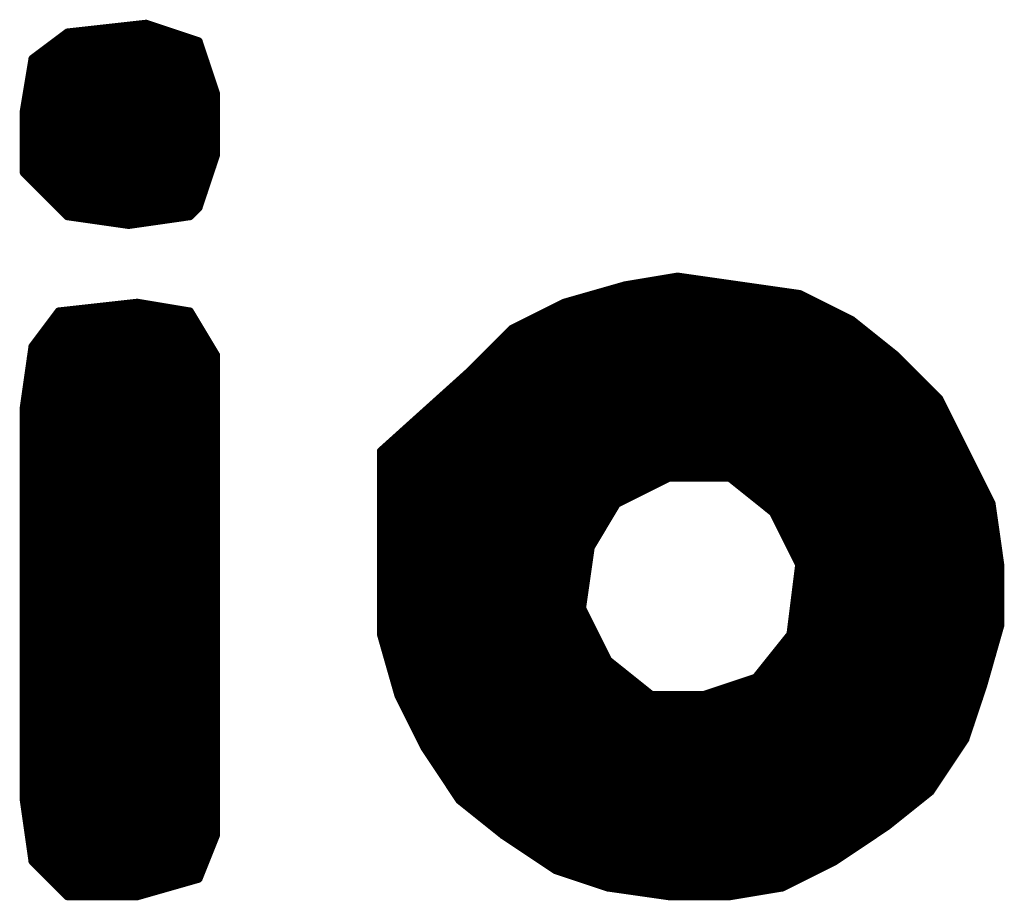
# Model space of a CAD drawing. Extents: x -35 to 35, y -57 to 81.
# Tile 115 of 153: x 23.52 to 24.65, y 55.28 to 56.29. Entities that reach past the tile are written whole.
import ezdxf

# ---------------------------------------------------------------- set-up
doc = ezdxf.new("R2010")
doc.units = 0
doc.layers.add('21', color=7, linetype='CONTINUOUS')

msp = doc.modelspace()

# ---------------------------------------------------------------- linework, layer by layer
at = {"layer": '21', "const_width": 0.01}
for points in [[(23.576, 56.273), (23.536, 56.243)], [(23.666, 56.283), (23.576, 56.273)], [(23.639, 56.28), (23.675, 56.28)], [(23.726, 56.263), (23.666, 56.283)], [(23.572, 56.27), (23.705, 56.27)], [(23.746, 56.203), (23.726, 56.263)], [(23.5587, 56.26), (23.727, 56.26)], [(23.536, 56.243), (23.526, 56.183)], [(23.5355, 56.24), (23.7337, 56.24)], [(23.5453, 56.25), (23.7303, 56.25)], [(23.5338, 56.23), (23.737, 56.23)], [(23.5322, 56.22), (23.7403, 56.22)], [(23.5305, 56.21), (23.7437, 56.21)], [(23.5288, 56.2), (23.746, 56.2)], [(23.746, 56.133), (23.746, 56.203)], [(23.526, 56.183), (23.526, 56.113)], [(23.5272, 56.19), (23.746, 56.19)], [(23.526, 56.18), (23.746, 56.18)], [(23.526, 56.17), (23.746, 56.17)], [(23.526, 56.16), (23.746, 56.16)], [(23.526, 56.15), (23.746, 56.15)], [(23.526, 56.14), (23.746, 56.14)], [(23.526, 56.13), (23.745, 56.13)], [(23.726, 56.073), (23.746, 56.133)], [(23.526, 56.12), (23.7417, 56.12)], [(23.526, 56.113), (23.576, 56.063)], [(23.529, 56.11), (23.7383, 56.11)], [(23.539, 56.1), (23.735, 56.1)], [(23.549, 56.09), (23.7317, 56.09)], [(23.559, 56.08), (23.7283, 56.08)], [(23.569, 56.07), (23.723, 56.07)], [(23.716, 56.063), (23.726, 56.073)], [(23.576, 56.063), (23.646, 56.053)], [(23.597, 56.06), (23.695, 56.06)], [(23.646, 56.053), (23.716, 56.063)], [(24.276, 55.993), (24.216, 55.983)], [(24.346, 55.983), (24.276, 55.993)], [(24.216, 55.983), (24.146, 55.963)], [(24.2055, 55.98), (24.367, 55.98)], [(24.258, 55.99), (24.297, 55.99)], [(24.416, 55.973), (24.346, 55.983)], [(24.1705, 55.97), (24.422, 55.97)], [(24.476, 55.943), (24.416, 55.973)], [(23.656, 55.963), (23.566, 55.953)], [(23.629, 55.96), (23.674, 55.96)], [(23.716, 55.953), (23.656, 55.963)], [(24.146, 55.963), (24.086, 55.933)], [(24.14, 55.96), (24.442, 55.96)], [(23.566, 55.953), (23.536, 55.913)], [(23.5638, 55.95), (23.7178, 55.95)], [(23.746, 55.903), (23.716, 55.953)], [(24.12, 55.95), (24.462, 55.95)], [(23.5563, 55.94), (23.7238, 55.94)], [(24.1, 55.94), (24.4798, 55.94)], [(24.526, 55.903), (24.476, 55.943)], [(23.5488, 55.93), (23.7298, 55.93)], [(24.086, 55.933), (24.036, 55.883)], [(24.083, 55.93), (24.4923, 55.93)], [(23.536, 55.913), (23.526, 55.843)], [(23.5413, 55.92), (23.7358, 55.92)], [(24.073, 55.92), (24.5048, 55.92)], [(23.5341, 55.9), (23.746, 55.9)], [(23.5356, 55.91), (23.7418, 55.91)], [(23.746, 55.353), (23.746, 55.903)], [(24.053, 55.9), (24.529, 55.9)], [(24.063, 55.91), (24.5173, 55.91)], [(24.576, 55.853), (24.526, 55.903)], [(23.5327, 55.89), (23.746, 55.89)], [(24.043, 55.89), (24.539, 55.89)], [(23.5313, 55.88), (23.746, 55.88)], [(24.036, 55.883), (23.936, 55.793)], [(24.0327, 55.88), (24.549, 55.88)], [(23.5299, 55.87), (23.746, 55.87)], [(24.0216, 55.87), (24.559, 55.87)], [(23.5284, 55.86), (23.746, 55.86)], [(24.0104, 55.86), (24.569, 55.86)], [(23.527, 55.85), (23.746, 55.85)], [(23.9993, 55.85), (24.5775, 55.85)], [(24.606, 55.793), (24.576, 55.853)], [(23.526, 55.843), (23.526, 55.803)], [(23.526, 55.84), (23.746, 55.84)], [(23.9882, 55.84), (24.5825, 55.84)], [(23.526, 55.83), (23.746, 55.83)], [(23.9771, 55.83), (24.5875, 55.83)], [(23.526, 55.82), (23.746, 55.82)], [(23.526, 55.81), (23.746, 55.81)], [(23.9549, 55.81), (24.5975, 55.81)], [(23.966, 55.82), (24.5925, 55.82)], [(23.526, 55.803), (23.526, 55.393)], [(23.526, 55.8), (23.746, 55.8)], [(23.9438, 55.8), (24.6025, 55.8)], [(23.526, 55.79), (23.746, 55.79)], [(23.936, 55.793), (23.936, 55.783)], [(23.936, 55.79), (24.6075, 55.79)], [(24.636, 55.733), (24.606, 55.793)], [(23.526, 55.78), (23.746, 55.78)], [(23.936, 55.783), (23.936, 55.583)], [(23.936, 55.78), (24.6125, 55.78)], [(23.526, 55.77), (23.746, 55.77)], [(23.936, 55.77), (24.6175, 55.77)], [(23.526, 55.76), (23.746, 55.76)], [(23.936, 55.76), (24.26, 55.76)], [(24.206, 55.733), (24.266, 55.763)], [(24.266, 55.763), (24.336, 55.763)], [(24.336, 55.763), (24.386, 55.723)], [(24.3398, 55.76), (24.6225, 55.76)], [(23.526, 55.75), (23.746, 55.75)], [(23.936, 55.75), (24.24, 55.75)], [(24.3523, 55.75), (24.6275, 55.75)], [(23.526, 55.74), (23.746, 55.74)], [(23.936, 55.74), (24.22, 55.74)], [(24.176, 55.683), (24.206, 55.733)], [(24.3648, 55.74), (24.6325, 55.74)], [(24.646, 55.663), (24.636, 55.733)], [(23.526, 55.73), (23.746, 55.73)], [(23.526, 55.72), (23.746, 55.72)], [(23.936, 55.73), (24.2042, 55.73)], [(23.936, 55.72), (24.1982, 55.72)], [(24.3773, 55.73), (24.6364, 55.73)], [(24.386, 55.723), (24.416, 55.663)], [(24.3875, 55.72), (24.6379, 55.72)], [(23.526, 55.71), (23.746, 55.71)], [(23.936, 55.71), (24.1922, 55.71)], [(24.3925, 55.71), (24.6393, 55.71)], [(23.526, 55.7), (23.746, 55.7)], [(23.936, 55.7), (24.1862, 55.7)], [(24.3975, 55.7), (24.6407, 55.7)], [(23.526, 55.69), (23.746, 55.69)], [(23.936, 55.69), (24.1802, 55.69)], [(24.4025, 55.69), (24.6421, 55.69)], [(23.526, 55.68), (23.746, 55.68)], [(23.936, 55.68), (24.1756, 55.68)], [(24.166, 55.613), (24.176, 55.683)], [(24.4075, 55.68), (24.6436, 55.68)], [(23.526, 55.67), (23.746, 55.67)], [(23.936, 55.67), (24.1741, 55.67)], [(24.416, 55.663), (24.406, 55.583)], [(24.4125, 55.67), (24.645, 55.67)], [(24.646, 55.593), (24.646, 55.663)], [(23.526, 55.66), (23.746, 55.66)], [(23.936, 55.66), (24.1727, 55.66)], [(24.4156, 55.66), (24.646, 55.66)], [(23.526, 55.65), (23.746, 55.65)], [(23.936, 55.65), (24.1713, 55.65)], [(24.4144, 55.65), (24.646, 55.65)], [(23.526, 55.64), (23.746, 55.64)], [(23.526, 55.63), (23.746, 55.63)], [(23.936, 55.64), (24.1699, 55.64)], [(23.936, 55.63), (24.1684, 55.63)], [(24.4119, 55.63), (24.646, 55.63)], [(24.4131, 55.64), (24.646, 55.64)], [(23.526, 55.62), (23.746, 55.62)], [(23.936, 55.62), (24.167, 55.62)], [(24.4106, 55.62), (24.646, 55.62)], [(23.526, 55.61), (23.746, 55.61)], [(23.936, 55.61), (24.1675, 55.61)], [(24.196, 55.553), (24.166, 55.613)], [(24.4094, 55.61), (24.646, 55.61)], [(23.526, 55.6), (23.746, 55.6)], [(23.936, 55.6), (24.1725, 55.6)], [(24.4081, 55.6), (24.646, 55.6)], [(23.526, 55.59), (23.746, 55.59)], [(23.936, 55.59), (24.1775, 55.59)], [(24.4069, 55.59), (24.6451, 55.59)], [(24.626, 55.523), (24.646, 55.593)], [(23.526, 55.58), (23.746, 55.58)], [(23.936, 55.583), (23.956, 55.513)], [(23.9369, 55.58), (24.1825, 55.58)], [(24.406, 55.583), (24.366, 55.533)], [(24.4036, 55.58), (24.6423, 55.58)], [(23.526, 55.57), (23.746, 55.57)], [(23.9397, 55.57), (24.1875, 55.57)], [(24.3956, 55.57), (24.6394, 55.57)], [(23.526, 55.56), (23.746, 55.56)], [(23.526, 55.55), (23.746, 55.55)], [(23.9426, 55.56), (24.1925, 55.56)], [(23.9454, 55.55), (24.1998, 55.55)], [(24.246, 55.513), (24.196, 55.553)], [(24.3796, 55.55), (24.6337, 55.55)], [(24.3876, 55.56), (24.6366, 55.56)], [(23.526, 55.54), (23.746, 55.54)], [(23.9483, 55.54), (24.2123, 55.54)], [(24.3716, 55.54), (24.6309, 55.54)], [(23.526, 55.53), (23.746, 55.53)], [(23.9511, 55.53), (24.2248, 55.53)], [(24.366, 55.533), (24.306, 55.513)], [(24.357, 55.53), (24.628, 55.53)], [(23.526, 55.52), (23.746, 55.52)], [(23.954, 55.52), (24.2372, 55.52)], [(24.327, 55.52), (24.625, 55.52)], [(24.606, 55.463), (24.626, 55.523)], [(23.526, 55.51), (23.746, 55.51)], [(23.956, 55.513), (23.986, 55.453)], [(23.9575, 55.51), (24.2444, 55.51)], [(24.136, 55.313), (24.246, 55.513)], [(24.246, 55.513), (24.136, 55.313)], [(24.2444, 55.51), (24.6217, 55.51)], [(24.306, 55.513), (24.246, 55.513)], [(23.526, 55.5), (23.746, 55.5)], [(23.9625, 55.5), (24.2389, 55.5)], [(24.2389, 55.5), (24.6183, 55.5)], [(23.526, 55.49), (23.746, 55.49)], [(23.9675, 55.49), (24.2334, 55.49)], [(24.2334, 55.49), (24.615, 55.49)], [(23.526, 55.48), (23.746, 55.48)], [(23.9725, 55.48), (24.2279, 55.48)], [(24.2279, 55.48), (24.6117, 55.48)], [(23.526, 55.47), (23.746, 55.47)], [(23.526, 55.46), (23.746, 55.46)], [(23.9775, 55.47), (24.2224, 55.47)], [(23.9825, 55.46), (24.2169, 55.46)], [(24.2169, 55.46), (24.604, 55.46)], [(24.2224, 55.47), (24.6083, 55.47)], [(24.566, 55.403), (24.606, 55.463)], [(23.526, 55.45), (23.746, 55.45)], [(23.986, 55.453), (24.026, 55.393)], [(23.988, 55.45), (24.2113, 55.45)], [(24.2113, 55.45), (24.5973, 55.45)], [(23.526, 55.44), (23.746, 55.44)], [(23.9947, 55.44), (24.2059, 55.44)], [(24.2059, 55.44), (24.5907, 55.44)], [(23.526, 55.43), (23.746, 55.43)], [(24.0013, 55.43), (24.2004, 55.43)], [(24.2004, 55.43), (24.584, 55.43)], [(23.526, 55.42), (23.746, 55.42)], [(24.008, 55.42), (24.1949, 55.42)], [(24.1949, 55.42), (24.5773, 55.42)], [(23.526, 55.41), (23.746, 55.41)], [(24.0147, 55.41), (24.1894, 55.41)], [(24.1894, 55.41), (24.5707, 55.41)], [(24.516, 55.363), (24.566, 55.403)], [(23.526, 55.4), (23.746, 55.4)], [(23.526, 55.393), (23.536, 55.323)], [(24.0213, 55.4), (24.1838, 55.4)], [(24.026, 55.393), (24.076, 55.353)], [(24.1838, 55.4), (24.5623, 55.4)], [(23.5264, 55.39), (23.746, 55.39)], [(24.0297, 55.39), (24.1784, 55.39)], [(24.1784, 55.39), (24.5497, 55.39)], [(23.5279, 55.38), (23.746, 55.38)], [(23.5293, 55.37), (23.746, 55.37)], [(24.0423, 55.38), (24.1729, 55.38)], [(24.0548, 55.37), (24.1674, 55.37)], [(24.1674, 55.37), (24.5248, 55.37)], [(24.1729, 55.38), (24.5373, 55.38)], [(23.5307, 55.36), (23.746, 55.36)], [(24.0673, 55.36), (24.1619, 55.36)], [(24.1619, 55.36), (24.5115, 55.36)], [(24.456, 55.323), (24.516, 55.363)], [(23.5321, 55.35), (23.7448, 55.35)], [(23.726, 55.303), (23.746, 55.353)], [(24.076, 55.353), (24.136, 55.313)], [(24.0805, 55.35), (24.1563, 55.35)], [(24.1563, 55.35), (24.4965, 55.35)], [(23.5336, 55.34), (23.7408, 55.34)], [(24.0955, 55.34), (24.1509, 55.34)], [(24.1509, 55.34), (24.4815, 55.34)], [(23.535, 55.33), (23.7368, 55.33)], [(24.1105, 55.33), (24.1454, 55.33)], [(24.1454, 55.33), (24.4665, 55.33)], [(23.536, 55.323), (23.576, 55.283)], [(23.539, 55.32), (23.7328, 55.32)], [(24.1255, 55.32), (24.1399, 55.32)], [(24.136, 55.313), (24.196, 55.293)], [(24.1399, 55.32), (24.45, 55.32)], [(24.396, 55.293), (24.456, 55.323)], [(23.549, 55.31), (23.7288, 55.31)], [(23.656, 55.283), (23.726, 55.303)], [(24.145, 55.31), (24.43, 55.31)], [(23.559, 55.3), (23.7155, 55.3)], [(23.569, 55.29), (23.6805, 55.29)], [(24.175, 55.3), (24.41, 55.3)], [(24.196, 55.293), (24.266, 55.283)], [(24.217, 55.29), (24.378, 55.29)], [(24.336, 55.283), (24.396, 55.293)], [(23.576, 55.283), (23.656, 55.283)], [(24.266, 55.283), (24.336, 55.283)]]:
    msp.add_lwpolyline(points, dxfattribs=at)
at = {"layer": '21', "const_width": 0.005}
for points in [[(23.5757, 56.2755, 1), (23.5763, 56.2705)], [(23.5775, 56.271, 1), (23.5745, 56.275)], [(23.639, 56.2825, 1), (23.639, 56.2775)], [(23.6668, 56.2854, 1), (23.6652, 56.2806)], [(23.6663, 56.2805, 1), (23.6657, 56.2855)], [(23.675, 56.2775, 1), (23.675, 56.2825)], [(23.572, 56.2725, 1), (23.572, 56.2675)], [(23.705, 56.2675, 1), (23.705, 56.2725)], [(23.7284, 56.2638, 1), (23.7236, 56.2622)], [(23.7252, 56.2606, 1), (23.7268, 56.2654)], [(23.5587, 56.2625, 1), (23.5587, 56.2575)], [(23.727, 56.2575, 1), (23.727, 56.2625)], [(23.5355, 56.2425, 1), (23.5355, 56.2375)], [(23.5385, 56.2426, 1), (23.5335, 56.2434)], [(23.5345, 56.245, 1), (23.5375, 56.241)], [(23.5453, 56.2525, 1), (23.5453, 56.2475)], [(23.7303, 56.2475, 1), (23.7303, 56.2525)], [(23.7337, 56.2375, 1), (23.7337, 56.2425)], [(23.5338, 56.2325, 1), (23.5338, 56.2275)], [(23.737, 56.2275, 1), (23.737, 56.2325)], [(23.5322, 56.2225, 1), (23.5322, 56.2175)], [(23.7403, 56.2175, 1), (23.7403, 56.2225)], [(23.5305, 56.2125, 1), (23.5305, 56.2075)], [(23.7437, 56.2075, 1), (23.7437, 56.2125)], [(23.5288, 56.2025, 1), (23.5288, 56.1975)], [(23.7485, 56.203, 1), (23.7435, 56.203)], [(23.7436, 56.2022, 1), (23.7484, 56.2038)], [(23.746, 56.1975, 1), (23.746, 56.2025)], [(23.5285, 56.183, 1), (23.5235, 56.183)], [(23.5272, 56.1925, 1), (23.5272, 56.1875)], [(23.746, 56.1875, 1), (23.746, 56.1925)], [(23.5235, 56.1834, 1), (23.5285, 56.1826)], [(23.526, 56.1825, 1), (23.526, 56.1775)], [(23.746, 56.1775, 1), (23.746, 56.1825)], [(23.526, 56.1725, 1), (23.526, 56.1675)], [(23.526, 56.1625, 1), (23.526, 56.1575)], [(23.746, 56.1675, 1), (23.746, 56.1725)], [(23.746, 56.1575, 1), (23.746, 56.1625)], [(23.526, 56.1525, 1), (23.526, 56.1475)], [(23.746, 56.1475, 1), (23.746, 56.1525)], [(23.526, 56.1425, 1), (23.526, 56.1375)], [(23.746, 56.1375, 1), (23.746, 56.1425)], [(23.526, 56.1325, 1), (23.526, 56.1275)], [(23.7435, 56.133, 1), (23.7485, 56.133)], [(23.7484, 56.1322, 1), (23.7436, 56.1338)], [(23.745, 56.1275, 1), (23.745, 56.1325)], [(23.526, 56.1225, 1), (23.526, 56.1175)], [(23.7417, 56.1175, 1), (23.7417, 56.1225)], [(23.5278, 56.1148, 1), (23.5242, 56.1112)], [(23.5235, 56.113, 1), (23.5285, 56.113)], [(23.529, 56.1125, 1), (23.529, 56.1075)], [(23.7383, 56.1075, 1), (23.7383, 56.1125)], [(23.539, 56.1025, 1), (23.539, 56.0975)], [(23.735, 56.0975, 1), (23.735, 56.1025)], [(23.549, 56.0925, 1), (23.549, 56.0875)], [(23.7317, 56.0875, 1), (23.7317, 56.0925)], [(23.559, 56.0825, 1), (23.559, 56.0775)], [(23.569, 56.0725, 1), (23.569, 56.0675)], [(23.723, 56.0675, 1), (23.723, 56.0725)], [(23.7236, 56.0738, 1), (23.7284, 56.0722)], [(23.7278, 56.0712, 1), (23.7242, 56.0748)], [(23.7283, 56.0775, 1), (23.7283, 56.0825)], [(23.5764, 56.0655, 1), (23.5756, 56.0605)], [(23.5742, 56.0612, 1), (23.5778, 56.0648)], [(23.597, 56.0625, 1), (23.597, 56.0575)], [(23.695, 56.0575, 1), (23.695, 56.0625)], [(23.7142, 56.0648, 1), (23.7178, 56.0612)], [(23.7164, 56.0605, 1), (23.7156, 56.0655)], [(23.6456, 56.0555, 1), (23.6464, 56.0505)], [(23.6456, 56.0505, 1), (23.6464, 56.0555)], [(24.2764, 55.9955, 1), (24.2756, 55.9905)], [(24.2764, 55.9905, 1), (24.2756, 55.9955)], [(24.2055, 55.9825, 1), (24.2055, 55.9775)], [(24.2156, 55.9855, 1), (24.2164, 55.9805)], [(24.2167, 55.9806, 1), (24.2153, 55.9854)], [(24.258, 55.9925, 1), (24.258, 55.9875)], [(24.297, 55.9875, 1), (24.297, 55.9925)], [(24.3464, 55.9855, 1), (24.3456, 55.9805)], [(24.3456, 55.9805, 1), (24.3464, 55.9855)], [(24.367, 55.9775, 1), (24.367, 55.9825)], [(24.1705, 55.9725, 1), (24.1705, 55.9675)], [(24.4171, 55.9752, 1), (24.4149, 55.9708)], [(24.4156, 55.9705, 1), (24.4164, 55.9755)], [(24.422, 55.9675, 1), (24.422, 55.9725)], [(23.629, 55.9625, 1), (23.629, 55.9575)], [(23.6564, 55.9655, 1), (23.6556, 55.9605)], [(23.6563, 55.9605, 1), (23.6557, 55.9655)], [(23.674, 55.9575, 1), (23.674, 55.9625)], [(24.14, 55.9625, 1), (24.14, 55.9575)], [(24.1453, 55.9654, 1), (24.1467, 55.9606)], [(24.1471, 55.9608, 1), (24.1449, 55.9652)], [(24.442, 55.9575, 1), (24.442, 55.9625)], [(23.5638, 55.9525, 1), (23.5638, 55.9475)], [(23.5657, 55.9555, 1), (23.5663, 55.9505)], [(23.568, 55.9515, 1), (23.564, 55.9545)], [(23.7181, 55.9543, 1), (23.7139, 55.9517)], [(23.7156, 55.9505, 1), (23.7164, 55.9555)], [(23.7178, 55.9475, 1), (23.7178, 55.9525)], [(24.12, 55.9525, 1), (24.12, 55.9475)], [(24.462, 55.9475, 1), (24.462, 55.9525)], [(23.5563, 55.9425, 1), (23.5563, 55.9375)], [(23.7238, 55.9375, 1), (23.7238, 55.9425)], [(24.1, 55.9425, 1), (24.1, 55.9375)], [(24.4776, 55.945, 1), (24.4744, 55.941)], [(24.4749, 55.9408, 1), (24.4771, 55.9452)], [(24.4798, 55.9375, 1), (24.4798, 55.9425)], [(23.5488, 55.9325, 1), (23.5488, 55.9275)], [(23.7298, 55.9275, 1), (23.7298, 55.9325)], [(24.083, 55.9325, 1), (24.083, 55.9275)], [(24.0849, 55.9352, 1), (24.0871, 55.9308)], [(24.0878, 55.9312, 1), (24.0842, 55.9348)], [(24.4923, 55.9275, 1), (24.4923, 55.9325)], [(23.5385, 55.9126, 1), (23.5335, 55.9134)], [(23.534, 55.9145, 1), (23.538, 55.9115)], [(23.5413, 55.9225, 1), (23.5413, 55.9175)], [(23.7358, 55.9175, 1), (23.7358, 55.9225)], [(24.073, 55.9225, 1), (24.073, 55.9175)], [(24.5048, 55.9175, 1), (24.5048, 55.9225)], [(23.5341, 55.9025, 1), (23.5341, 55.8975)], [(23.5356, 55.9125, 1), (23.5356, 55.9075)], [(23.7418, 55.9075, 1), (23.7418, 55.9125)], [(23.7485, 55.903, 1), (23.7435, 55.903)], [(23.7439, 55.9017, 1), (23.7481, 55.9043)], [(23.746, 55.8975, 1), (23.746, 55.9025)], [(24.053, 55.9025, 1), (24.053, 55.8975)], [(24.063, 55.9125, 1), (24.063, 55.9075)], [(24.5173, 55.9075, 1), (24.5173, 55.9125)], [(24.5278, 55.9048, 1), (24.5242, 55.9012)], [(24.5244, 55.901, 1), (24.5276, 55.905)], [(24.529, 55.8975, 1), (24.529, 55.9025)], [(23.5327, 55.8925, 1), (23.5327, 55.8875)], [(23.746, 55.8875, 1), (23.746, 55.8925)], [(24.043, 55.8925, 1), (24.043, 55.8875)], [(24.539, 55.8875, 1), (24.539, 55.8925)], [(23.5313, 55.8825, 1), (23.5313, 55.8775)], [(23.746, 55.8775, 1), (23.746, 55.8825)], [(24.0327, 55.8825, 1), (24.0327, 55.8775)], [(24.0342, 55.8848, 1), (24.0378, 55.8812)], [(24.0377, 55.8811, 1), (24.0343, 55.8849)], [(24.549, 55.8775, 1), (24.549, 55.8825)], [(23.5299, 55.8725, 1), (23.5299, 55.8675)], [(23.746, 55.8675, 1), (23.746, 55.8725)], [(24.0216, 55.8725, 1), (24.0216, 55.8675)], [(24.559, 55.8675, 1), (24.559, 55.8725)], [(23.5284, 55.8625, 1), (23.5284, 55.8575)], [(23.746, 55.8575, 1), (23.746, 55.8625)], [(24.0104, 55.8625, 1), (24.0104, 55.8575)], [(24.569, 55.8575, 1), (24.569, 55.8625)], [(23.527, 55.8525, 1), (23.527, 55.8475)], [(23.746, 55.8475, 1), (23.746, 55.8525)], [(23.9993, 55.8525, 1), (23.9993, 55.8475)], [(24.5782, 55.8541, 1), (24.5738, 55.8519)], [(24.5742, 55.8512, 1), (24.5778, 55.8548)], [(24.5775, 55.8475, 1), (24.5775, 55.8525)], [(23.5285, 55.843, 1), (23.5235, 55.843)], [(23.5235, 55.8434, 1), (23.5285, 55.8426)], [(23.526, 55.8425, 1), (23.526, 55.8375)], [(23.746, 55.8375, 1), (23.746, 55.8425)], [(23.9882, 55.8425, 1), (23.9882, 55.8375)], [(24.5825, 55.8375, 1), (24.5825, 55.8425)], [(23.526, 55.8325, 1), (23.526, 55.8275)], [(23.746, 55.8275, 1), (23.746, 55.8325)], [(23.9771, 55.8325, 1), (23.9771, 55.8275)], [(24.5875, 55.8275, 1), (24.5875, 55.8325)], [(23.526, 55.8225, 1), (23.526, 55.8175)], [(23.526, 55.8125, 1), (23.526, 55.8075)], [(23.746, 55.8175, 1), (23.746, 55.8225)], [(23.746, 55.8075, 1), (23.746, 55.8125)], [(23.9549, 55.8125, 1), (23.9549, 55.8075)], [(23.966, 55.8225, 1), (23.966, 55.8175)], [(24.5925, 55.8175, 1), (24.5925, 55.8225)], [(24.5975, 55.8075, 1), (24.5975, 55.8125)], [(23.5285, 55.803, 1), (23.5235, 55.803)], [(23.5235, 55.803, 1), (23.5285, 55.803)], [(23.526, 55.8025, 1), (23.526, 55.7975)], [(23.746, 55.7975, 1), (23.746, 55.8025)], [(23.9438, 55.8025, 1), (23.9438, 55.7975)], [(24.6025, 55.7975, 1), (24.6025, 55.8025)], [(23.526, 55.7925, 1), (23.526, 55.7875)], [(23.746, 55.7875, 1), (23.746, 55.7925)], [(23.9385, 55.793, 1), (23.9335, 55.793)], [(23.9343, 55.7949, 1), (23.9377, 55.7911)], [(23.936, 55.7925, 1), (23.936, 55.7875)], [(24.6082, 55.7941, 1), (24.6038, 55.7919)], [(24.6038, 55.7919, 1), (24.6082, 55.7941)], [(24.6075, 55.7875, 1), (24.6075, 55.7925)], [(23.526, 55.7825, 1), (23.526, 55.7775)], [(23.746, 55.7775, 1), (23.746, 55.7825)], [(23.9385, 55.783, 1), (23.9335, 55.783)], [(23.9335, 55.783, 1), (23.9385, 55.783)], [(23.936, 55.7825, 1), (23.936, 55.7775)], [(24.6125, 55.7775, 1), (24.6125, 55.7825)], [(23.526, 55.7725, 1), (23.526, 55.7675)], [(23.746, 55.7675, 1), (23.746, 55.7725)], [(23.936, 55.7725, 1), (23.936, 55.7675)], [(24.6175, 55.7675, 1), (24.6175, 55.7725)], [(23.526, 55.7625, 1), (23.526, 55.7575)], [(23.746, 55.7575, 1), (23.746, 55.7625)], [(23.936, 55.7625, 1), (23.936, 55.7575)], [(24.26, 55.7575, 1), (24.26, 55.7625)], [(24.266, 55.7655, 1), (24.266, 55.7605)], [(24.2671, 55.7608, 1), (24.2649, 55.7652)], [(24.3376, 55.765, 1), (24.3344, 55.761)], [(24.336, 55.7605, 1), (24.336, 55.7655)], [(24.3398, 55.7625, 1), (24.3398, 55.7575)], [(24.6225, 55.7575, 1), (24.6225, 55.7625)], [(23.526, 55.7525, 1), (23.526, 55.7475)], [(23.746, 55.7475, 1), (23.746, 55.7525)], [(23.936, 55.7525, 1), (23.936, 55.7475)], [(24.24, 55.7475, 1), (24.24, 55.7525)], [(24.3523, 55.7525, 1), (24.3523, 55.7475)], [(24.6275, 55.7475, 1), (24.6275, 55.7525)], [(23.526, 55.7425, 1), (23.526, 55.7375)], [(23.746, 55.7375, 1), (23.746, 55.7425)], [(23.936, 55.7425, 1), (23.936, 55.7375)], [(24.2049, 55.7352, 1), (24.2071, 55.7308)], [(24.2081, 55.7317, 1), (24.2039, 55.7343)], [(24.22, 55.7375, 1), (24.22, 55.7425)], [(24.3648, 55.7425, 1), (24.3648, 55.7375)], [(24.6325, 55.7375, 1), (24.6325, 55.7425)], [(24.6385, 55.7334, 1), (24.6335, 55.7326)], [(24.6338, 55.7319, 1), (24.6382, 55.7341)], [(23.526, 55.7325, 1), (23.526, 55.7275)], [(23.526, 55.7225, 1), (23.526, 55.7175)], [(23.746, 55.7275, 1), (23.746, 55.7325)], [(23.746, 55.7175, 1), (23.746, 55.7225)], [(23.936, 55.7325, 1), (23.936, 55.7275)], [(23.936, 55.7225, 1), (23.936, 55.7175)], [(24.1982, 55.7175, 1), (24.1982, 55.7225)], [(24.2042, 55.7275, 1), (24.2042, 55.7325)], [(24.3773, 55.7325, 1), (24.3773, 55.7275)], [(24.3882, 55.7241, 1), (24.3838, 55.7219)], [(24.3844, 55.721, 1), (24.3876, 55.725)], [(24.3875, 55.7225, 1), (24.3875, 55.7175)], [(24.6364, 55.7275, 1), (24.6364, 55.7325)], [(24.6379, 55.7175, 1), (24.6379, 55.7225)], [(23.526, 55.7125, 1), (23.526, 55.7075)], [(23.746, 55.7075, 1), (23.746, 55.7125)], [(23.936, 55.7125, 1), (23.936, 55.7075)], [(24.1922, 55.7075, 1), (24.1922, 55.7125)], [(24.3925, 55.7125, 1), (24.3925, 55.7075)], [(24.6393, 55.7075, 1), (24.6393, 55.7125)], [(23.526, 55.7025, 1), (23.526, 55.6975)], [(23.746, 55.6975, 1), (23.746, 55.7025)], [(23.936, 55.7025, 1), (23.936, 55.6975)], [(24.1862, 55.6975, 1), (24.1862, 55.7025)], [(24.3975, 55.7025, 1), (24.3975, 55.6975)], [(24.6407, 55.6975, 1), (24.6407, 55.7025)], [(23.526, 55.6925, 1), (23.526, 55.6875)], [(23.746, 55.6875, 1), (23.746, 55.6925)], [(23.936, 55.6925, 1), (23.936, 55.6875)], [(24.1802, 55.6875, 1), (24.1802, 55.6925)], [(24.4025, 55.6925, 1), (24.4025, 55.6875)], [(24.6421, 55.6875, 1), (24.6421, 55.6925)], [(23.526, 55.6825, 1), (23.526, 55.6775)], [(23.746, 55.6775, 1), (23.746, 55.6825)], [(23.936, 55.6825, 1), (23.936, 55.6775)], [(24.1785, 55.6826, 1), (24.1735, 55.6834)], [(24.1739, 55.6843, 1), (24.1781, 55.6817)], [(24.1756, 55.6775, 1), (24.1756, 55.6825)], [(24.4075, 55.6825, 1), (24.4075, 55.6775)], [(24.6436, 55.6775, 1), (24.6436, 55.6825)], [(23.526, 55.6725, 1), (23.526, 55.6675)], [(23.746, 55.6675, 1), (23.746, 55.6725)], [(23.936, 55.6725, 1), (23.936, 55.6675)], [(24.1741, 55.6675, 1), (24.1741, 55.6725)], [(24.4125, 55.6725, 1), (24.4125, 55.6675)], [(24.4185, 55.6627, 1), (24.4135, 55.6633)], [(24.6485, 55.663, 1), (24.6435, 55.663)], [(24.645, 55.6675, 1), (24.645, 55.6725)], [(23.526, 55.6625, 1), (23.526, 55.6575)], [(23.746, 55.6575, 1), (23.746, 55.6625)], [(23.936, 55.6625, 1), (23.936, 55.6575)], [(24.1727, 55.6575, 1), (24.1727, 55.6625)], [(24.4156, 55.6625, 1), (24.4156, 55.6575)], [(24.4138, 55.6619, 1), (24.4182, 55.6641)], [(24.6435, 55.6626, 1), (24.6485, 55.6634)], [(24.646, 55.6575, 1), (24.646, 55.6625)], [(23.526, 55.6525, 1), (23.526, 55.6475)], [(23.746, 55.6475, 1), (23.746, 55.6525)], [(23.936, 55.6525, 1), (23.936, 55.6475)], [(24.1713, 55.6475, 1), (24.1713, 55.6525)], [(24.4144, 55.6525, 1), (24.4144, 55.6475)], [(24.646, 55.6475, 1), (24.646, 55.6525)], [(23.526, 55.6425, 1), (23.526, 55.6375)], [(23.526, 55.6325, 1), (23.526, 55.6275)], [(23.746, 55.6375, 1), (23.746, 55.6425)], [(23.746, 55.6275, 1), (23.746, 55.6325)], [(23.936, 55.6425, 1), (23.936, 55.6375)], [(23.936, 55.6325, 1), (23.936, 55.6275)], [(24.1684, 55.6275, 1), (24.1684, 55.6325)], [(24.1699, 55.6375, 1), (24.1699, 55.6425)], [(24.4119, 55.6325, 1), (24.4119, 55.6275)], [(24.4131, 55.6425, 1), (24.4131, 55.6375)], [(24.646, 55.6375, 1), (24.646, 55.6425)], [(24.646, 55.6275, 1), (24.646, 55.6325)], [(23.526, 55.6225, 1), (23.526, 55.6175)], [(23.746, 55.6175, 1), (23.746, 55.6225)], [(23.936, 55.6225, 1), (23.936, 55.6175)], [(24.167, 55.6175, 1), (24.167, 55.6225)], [(24.4106, 55.6225, 1), (24.4106, 55.6175)], [(24.646, 55.6175, 1), (24.646, 55.6225)], [(23.526, 55.6125, 1), (23.526, 55.6075)], [(23.746, 55.6075, 1), (23.746, 55.6125)], [(23.936, 55.6125, 1), (23.936, 55.6075)], [(24.1682, 55.6141, 1), (24.1638, 55.6119)], [(24.1635, 55.6134, 1), (24.1685, 55.6126)], [(24.1675, 55.6075, 1), (24.1675, 55.6125)], [(24.4094, 55.6125, 1), (24.4094, 55.6075)], [(24.646, 55.6075, 1), (24.646, 55.6125)], [(23.526, 55.6025, 1), (23.526, 55.5975)], [(23.746, 55.5975, 1), (23.746, 55.6025)], [(23.936, 55.6025, 1), (23.936, 55.5975)], [(24.1725, 55.5975, 1), (24.1725, 55.6025)], [(24.4081, 55.6025, 1), (24.4081, 55.5975)], [(24.646, 55.5975, 1), (24.646, 55.6025)], [(23.526, 55.5925, 1), (23.526, 55.5875)], [(23.746, 55.5875, 1), (23.746, 55.5925)], [(23.936, 55.5925, 1), (23.936, 55.5875)], [(24.1775, 55.5875, 1), (24.1775, 55.5925)], [(24.4069, 55.5925, 1), (24.4069, 55.5875)], [(24.6435, 55.593, 1), (24.6485, 55.593)], [(24.6484, 55.5923, 1), (24.6436, 55.5937)], [(24.6451, 55.5875, 1), (24.6451, 55.5925)], [(23.526, 55.5825, 1), (23.526, 55.5775)], [(23.746, 55.5775, 1), (23.746, 55.5825)], [(23.9384, 55.5837, 1), (23.9336, 55.5823)], [(23.9335, 55.583, 1), (23.9385, 55.583)], [(23.9369, 55.5825, 1), (23.9369, 55.5775)], [(24.1825, 55.5775, 1), (24.1825, 55.5825)], [(24.4036, 55.5825, 1), (24.4036, 55.5775)], [(24.4035, 55.5833, 1), (24.4085, 55.5827)], [(24.408, 55.5814, 1), (24.404, 55.5846)], [(24.6423, 55.5775, 1), (24.6423, 55.5825)], [(23.526, 55.5725, 1), (23.526, 55.5675)], [(23.746, 55.5675, 1), (23.746, 55.5725)], [(23.9397, 55.5725, 1), (23.9397, 55.5675)], [(24.1875, 55.5675, 1), (24.1875, 55.5725)], [(24.3956, 55.5725, 1), (24.3956, 55.5675)], [(24.6394, 55.5675, 1), (24.6394, 55.5725)], [(23.526, 55.5625, 1), (23.526, 55.5575)], [(23.526, 55.5525, 1), (23.526, 55.5475)], [(23.746, 55.5575, 1), (23.746, 55.5625)], [(23.746, 55.5475, 1), (23.746, 55.5525)], [(23.9426, 55.5625, 1), (23.9426, 55.5575)], [(23.9454, 55.5525, 1), (23.9454, 55.5475)], [(24.1925, 55.5575, 1), (24.1925, 55.5625)], [(24.1976, 55.555, 1), (24.1944, 55.551)], [(24.1938, 55.5519, 1), (24.1982, 55.5541)], [(24.1998, 55.5475, 1), (24.1998, 55.5525)], [(24.3796, 55.5525, 1), (24.3796, 55.5475)], [(24.3876, 55.5625, 1), (24.3876, 55.5575)], [(24.6337, 55.5475, 1), (24.6337, 55.5525)], [(24.6366, 55.5575, 1), (24.6366, 55.5625)], [(23.526, 55.5425, 1), (23.526, 55.5375)], [(23.746, 55.5375, 1), (23.746, 55.5425)], [(23.9483, 55.5425, 1), (23.9483, 55.5375)], [(24.2123, 55.5375, 1), (24.2123, 55.5425)], [(24.3716, 55.5425, 1), (24.3716, 55.5375)], [(24.6309, 55.5375, 1), (24.6309, 55.5425)], [(23.526, 55.5325, 1), (23.526, 55.5275)], [(23.746, 55.5275, 1), (23.746, 55.5325)], [(23.9511, 55.5325, 1), (23.9511, 55.5275)], [(24.2248, 55.5275, 1), (24.2248, 55.5325)], [(24.357, 55.5325, 1), (24.357, 55.5275)], [(24.364, 55.5346, 1), (24.368, 55.5314)], [(24.3668, 55.5306, 1), (24.3652, 55.5354)], [(24.628, 55.5275, 1), (24.628, 55.5325)], [(23.526, 55.5225, 1), (23.526, 55.5175)], [(23.746, 55.5175, 1), (23.746, 55.5225)], [(23.954, 55.5225, 1), (23.954, 55.5175)], [(24.2372, 55.5175, 1), (24.2372, 55.5225)], [(24.327, 55.5225, 1), (24.327, 55.5175)], [(24.6236, 55.5237, 1), (24.6284, 55.5223)], [(24.6284, 55.5222, 1), (24.6236, 55.5238)], [(24.625, 55.5175, 1), (24.625, 55.5225)], [(23.526, 55.5125, 1), (23.526, 55.5075)], [(23.746, 55.5075, 1), (23.746, 55.5125)], [(23.9582, 55.5141, 1), (23.9538, 55.5119)], [(23.9536, 55.5123, 1), (23.9584, 55.5137)], [(23.9575, 55.5125, 1), (23.9575, 55.5075)], [(24.2444, 55.5125, 1), (24.2444, 55.5075)], [(24.246, 55.5155, 1), (24.246, 55.5105)], [(24.2482, 55.5118, 1), (24.2438, 55.5142)], [(24.2482, 55.5118, 1), (24.2438, 55.5142)], [(24.2444, 55.511, 1), (24.2476, 55.515)], [(24.2444, 55.5075, 1), (24.2444, 55.5125)], [(24.3052, 55.5154, 1), (24.3068, 55.5106)], [(24.306, 55.5105, 1), (24.306, 55.5155)], [(24.6217, 55.5075, 1), (24.6217, 55.5125)], [(23.526, 55.5025, 1), (23.526, 55.4975)], [(23.746, 55.4975, 1), (23.746, 55.5025)], [(23.9625, 55.5025, 1), (23.9625, 55.4975)], [(24.2389, 55.5025, 1), (24.2389, 55.4975)], [(24.2389, 55.4975, 1), (24.2389, 55.5025)], [(24.6183, 55.4975, 1), (24.6183, 55.5025)], [(23.526, 55.4925, 1), (23.526, 55.4875)], [(23.746, 55.4875, 1), (23.746, 55.4925)], [(23.9675, 55.4925, 1), (23.9675, 55.4875)], [(24.2334, 55.4925, 1), (24.2334, 55.4875)], [(24.2334, 55.4875, 1), (24.2334, 55.4925)], [(24.615, 55.4875, 1), (24.615, 55.4925)], [(23.526, 55.4825, 1), (23.526, 55.4775)], [(23.746, 55.4775, 1), (23.746, 55.4825)], [(23.9725, 55.4825, 1), (23.9725, 55.4775)], [(24.2279, 55.4825, 1), (24.2279, 55.4775)], [(24.2279, 55.4775, 1), (24.2279, 55.4825)], [(24.6117, 55.4775, 1), (24.6117, 55.4825)], [(23.526, 55.4725, 1), (23.526, 55.4675)], [(23.526, 55.4625, 1), (23.526, 55.4575)], [(23.746, 55.4675, 1), (23.746, 55.4725)], [(23.746, 55.4575, 1), (23.746, 55.4625)], [(23.9775, 55.4725, 1), (23.9775, 55.4675)], [(23.9825, 55.4625, 1), (23.9825, 55.4575)], [(24.2169, 55.4625, 1), (24.2169, 55.4575)], [(24.2169, 55.4575, 1), (24.2169, 55.4625)], [(24.2224, 55.4725, 1), (24.2224, 55.4675)], [(24.2224, 55.4675, 1), (24.2224, 55.4725)], [(24.6036, 55.4638, 1), (24.6084, 55.4622)], [(24.6081, 55.4616, 1), (24.6039, 55.4644)], [(24.604, 55.4575, 1), (24.604, 55.4625)], [(24.6083, 55.4675, 1), (24.6083, 55.4725)], [(23.526, 55.4525, 1), (23.526, 55.4475)], [(23.746, 55.4475, 1), (23.746, 55.4525)], [(23.9881, 55.4544, 1), (23.9839, 55.4516)], [(23.9838, 55.4519, 1), (23.9882, 55.4541)], [(23.988, 55.4525, 1), (23.988, 55.4475)], [(24.2113, 55.4525, 1), (24.2113, 55.4475)], [(24.2113, 55.4475, 1), (24.2113, 55.4525)], [(24.5973, 55.4475, 1), (24.5973, 55.4525)], [(23.526, 55.4425, 1), (23.526, 55.4375)], [(23.746, 55.4375, 1), (23.746, 55.4425)], [(23.9947, 55.4425, 1), (23.9947, 55.4375)], [(24.2059, 55.4425, 1), (24.2059, 55.4375)], [(24.2059, 55.4375, 1), (24.2059, 55.4425)], [(24.5907, 55.4375, 1), (24.5907, 55.4425)], [(23.526, 55.4325, 1), (23.526, 55.4275)], [(23.746, 55.4275, 1), (23.746, 55.4325)], [(24.0013, 55.4325, 1), (24.0013, 55.4275)], [(24.2004, 55.4325, 1), (24.2004, 55.4275)], [(24.2004, 55.4275, 1), (24.2004, 55.4325)], [(24.584, 55.4275, 1), (24.584, 55.4325)], [(23.526, 55.4225, 1), (23.526, 55.4175)], [(23.746, 55.4175, 1), (23.746, 55.4225)], [(24.008, 55.4225, 1), (24.008, 55.4175)], [(24.1949, 55.4225, 1), (24.1949, 55.4175)], [(24.1949, 55.4175, 1), (24.1949, 55.4225)], [(24.5773, 55.4175, 1), (24.5773, 55.4225)], [(23.526, 55.4125, 1), (23.526, 55.4075)], [(23.746, 55.4075, 1), (23.746, 55.4125)], [(24.0147, 55.4125, 1), (24.0147, 55.4075)], [(24.1894, 55.4125, 1), (24.1894, 55.4075)], [(24.1894, 55.4075, 1), (24.1894, 55.4125)], [(24.5676, 55.401, 1), (24.5644, 55.405)], [(24.5707, 55.4075, 1), (24.5707, 55.4125)], [(23.526, 55.4025, 1), (23.526, 55.3975)], [(23.5285, 55.3934, 1), (23.5235, 55.3926)], [(23.746, 55.3975, 1), (23.746, 55.4025)], [(24.0213, 55.4025, 1), (24.0213, 55.3975)], [(24.0276, 55.395, 1), (24.0244, 55.391)], [(24.0239, 55.3916, 1), (24.0281, 55.3944)], [(24.1838, 55.4025, 1), (24.1838, 55.3975)], [(24.1838, 55.3975, 1), (24.1838, 55.4025)], [(24.5623, 55.3975, 1), (24.5623, 55.4025)], [(24.5639, 55.4044, 1), (24.5681, 55.4016)], [(23.5235, 55.393, 1), (23.5285, 55.393)], [(23.5264, 55.3925, 1), (23.5264, 55.3875)], [(23.746, 55.3875, 1), (23.746, 55.3925)], [(24.0297, 55.3925, 1), (24.0297, 55.3875)], [(24.1784, 55.3925, 1), (24.1784, 55.3875)], [(24.1784, 55.3875, 1), (24.1784, 55.3925)], [(24.5497, 55.3875, 1), (24.5497, 55.3925)], [(23.5279, 55.3825, 1), (23.5279, 55.3775)], [(23.5293, 55.3725, 1), (23.5293, 55.3675)], [(23.746, 55.3775, 1), (23.746, 55.3825)], [(23.746, 55.3675, 1), (23.746, 55.3725)], [(24.0423, 55.3825, 1), (24.0423, 55.3775)], [(24.0548, 55.3725, 1), (24.0548, 55.3675)], [(24.1674, 55.3725, 1), (24.1674, 55.3675)], [(24.1674, 55.3675, 1), (24.1674, 55.3725)], [(24.1729, 55.3825, 1), (24.1729, 55.3775)], [(24.1729, 55.3775, 1), (24.1729, 55.3825)], [(24.5248, 55.3675, 1), (24.5248, 55.3725)], [(24.5373, 55.3775, 1), (24.5373, 55.3825)], [(23.5307, 55.3625, 1), (23.5307, 55.3575)], [(23.746, 55.3575, 1), (23.746, 55.3625)], [(24.0673, 55.3625, 1), (24.0673, 55.3575)], [(24.1619, 55.3625, 1), (24.1619, 55.3575)], [(24.1619, 55.3575, 1), (24.1619, 55.3625)], [(24.5115, 55.3575, 1), (24.5115, 55.3625)], [(24.5144, 55.365, 1), (24.5176, 55.361)], [(24.5174, 55.3609, 1), (24.5146, 55.3651)], [(23.5321, 55.3525, 1), (23.5321, 55.3475)], [(23.7435, 55.353, 1), (23.7485, 55.353)], [(23.7483, 55.3521, 1), (23.7437, 55.3539)], [(23.7448, 55.3475, 1), (23.7448, 55.3525)], [(24.0774, 55.3551, 1), (24.0746, 55.3509)], [(24.0744, 55.351, 1), (24.0776, 55.355)], [(24.0805, 55.3525, 1), (24.0805, 55.3475)], [(24.1563, 55.3525, 1), (24.1563, 55.3475)], [(24.1563, 55.3475, 1), (24.1563, 55.3525)], [(24.4965, 55.3475, 1), (24.4965, 55.3525)], [(23.5336, 55.3425, 1), (23.5336, 55.3375)], [(23.7408, 55.3375, 1), (23.7408, 55.3425)], [(24.0955, 55.3425, 1), (24.0955, 55.3375)], [(24.1509, 55.3425, 1), (24.1509, 55.3375)], [(24.1509, 55.3375, 1), (24.1509, 55.3425)], [(24.4815, 55.3375, 1), (24.4815, 55.3425)], [(23.535, 55.3325, 1), (23.535, 55.3275)], [(23.7368, 55.3275, 1), (23.7368, 55.3325)], [(24.1105, 55.3325, 1), (24.1105, 55.3275)], [(24.1454, 55.3325, 1), (24.1454, 55.3275)], [(24.1454, 55.3275, 1), (24.1454, 55.3325)], [(24.4665, 55.3275, 1), (24.4665, 55.3325)], [(23.5378, 55.3248, 1), (23.5342, 55.3212)], [(23.5335, 55.3226, 1), (23.5385, 55.3234)], [(23.539, 55.3225, 1), (23.539, 55.3175)], [(23.7328, 55.3175, 1), (23.7328, 55.3225)], [(24.1255, 55.3225, 1), (24.1255, 55.3175)], [(24.1368, 55.3154, 1), (24.1352, 55.3106)], [(24.1346, 55.3109, 1), (24.1374, 55.3151)], [(24.1399, 55.3225, 1), (24.1399, 55.3175)], [(24.1399, 55.3175, 1), (24.1399, 55.3225)], [(24.45, 55.3175, 1), (24.45, 55.3225)], [(24.4546, 55.3251, 1), (24.4574, 55.3209)], [(24.4571, 55.3208, 1), (24.4549, 55.3252)], [(23.549, 55.3125, 1), (23.549, 55.3075)], [(23.7237, 55.3039, 1), (23.7283, 55.3021)], [(23.7267, 55.3006, 1), (23.7253, 55.3054)], [(23.7288, 55.3075, 1), (23.7288, 55.3125)], [(24.1338, 55.3142, 1), (24.1382, 55.3118)], [(24.1338, 55.3142, 1), (24.1382, 55.3118)], [(24.145, 55.3125, 1), (24.145, 55.3075)], [(24.43, 55.3075, 1), (24.43, 55.3125)], [(23.559, 55.3025, 1), (23.559, 55.2975)], [(23.569, 55.2925, 1), (23.569, 55.2875)], [(23.6805, 55.2875, 1), (23.6805, 55.2925)], [(23.7155, 55.2975, 1), (23.7155, 55.3025)], [(24.175, 55.3025, 1), (24.175, 55.2975)], [(24.1964, 55.2955, 1), (24.1956, 55.2905)], [(24.1952, 55.2906, 1), (24.1968, 55.2954)], [(24.217, 55.2925, 1), (24.217, 55.2875)], [(24.378, 55.2875, 1), (24.378, 55.2925)], [(24.3949, 55.2952, 1), (24.3971, 55.2908)], [(24.3964, 55.2905, 1), (24.3956, 55.2955)], [(24.41, 55.2975, 1), (24.41, 55.3025)], [(23.576, 55.2855, 1), (23.576, 55.2805)], [(23.5742, 55.2812, 1), (23.5778, 55.2848)], [(23.6553, 55.2854, 1), (23.6567, 55.2806)], [(23.656, 55.2805, 1), (23.656, 55.2855)], [(24.266, 55.2855, 1), (24.266, 55.2805)], [(24.2656, 55.2805, 1), (24.2664, 55.2855)], [(24.3356, 55.2855, 1), (24.3364, 55.2805)], [(24.336, 55.2805, 1), (24.336, 55.2855)]]:
    msp.add_lwpolyline(points, format="xyb", dxfattribs=at)

doc.saveas('drawing.dxf')
